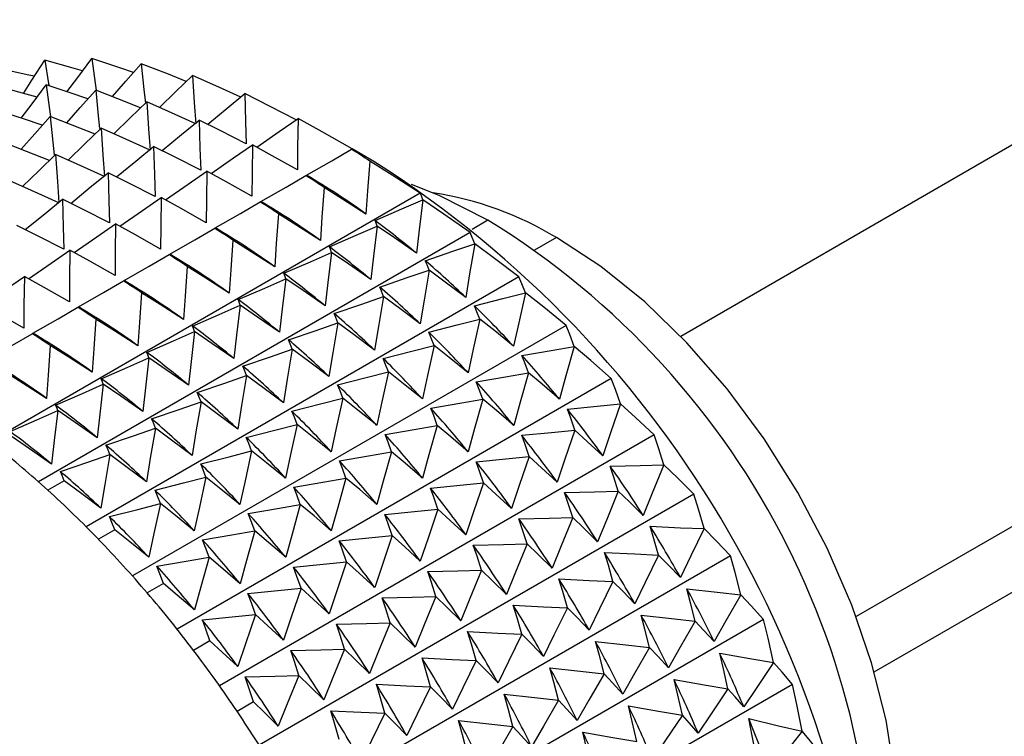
# Model space of a CAD drawing. Header units: millimetres. Extents: x 0 to 489, y 0 to 378.
# Tile 23 of 26: x 291 to 311, y 218 to 233. Entities that reach past the tile are written whole.
import ezdxf

# ---------------------------------------------------------------- set-up
doc = ezdxf.new("R2010")
doc.units = ezdxf.units.MM
doc.header["$LTSCALE"] = 1.75

msp = doc.modelspace()

# ---------------------------------------------------------------- linework, layer by layer
for p, q in [((365.814, 261.697), (304.482, 226.291)), ((369.315, 256.208), (307.937, 220.776)), ((308.292, 219.692), (368.943, 254.705)), ((298.443, 229.734), (298.016, 229.981)), ((299.352, 229.108), (290.885, 224.22)), ((300.688, 228.578), (300.375, 228.397)), ((300.336, 228.334), (291.839, 223.429)), ((302.035, 228.236), (301.604, 227.987)), ((301.297, 227.463), (292.778, 222.546)), ((302.227, 226.504), (293.692, 221.577)), ((303.116, 225.465), (294.57, 220.531)), ((303.957, 224.356), (295.403, 219.417)), ((292.346, 223.447), (292.026, 223.262)), ((304.742, 223.188), (296.183, 218.247)), ((293.342, 222.482), (293.023, 222.298)), ((305.462, 221.973), (296.903, 217.031)), ((294.301, 221.429), (293.982, 221.245)), ((306.112, 220.721), (297.555, 215.781)), ((295.213, 220.297), (294.894, 220.113)), ((306.684, 219.444), (298.134, 214.508)), ((296.07, 219.098), (295.75, 218.913))]:
    msp.add_line(p, q)
at = {"flags": 128}
for points in [[(291.544, 231.072), (291.711, 231.332), (291.963, 231.723)], [(291.963, 231.723), (292.04, 231.27), (292.049, 231.219)], [(292.71, 231.515), (292.523, 231.568), (291.963, 231.723)], [(292.4, 231.103), (292.614, 231.388), (292.892, 231.756)], [(292.892, 231.756), (292.958, 231.273), (292.978, 231.134)], [(293.709, 231.481), (293.441, 231.573), (292.892, 231.756)], [(293.296, 231.011), (293.562, 231.314), (293.865, 231.657)], [(293.865, 231.657), (293.916, 231.148), (293.945, 230.88)], [(294.75, 231.308), (294.4, 231.448), (293.865, 231.657)], [(291.761, 231.41), (291.654, 231.434), (291.087, 231.557)], [(294.223, 230.797), (294.545, 231.11), (294.872, 231.427)], [(294.872, 231.427), (294.906, 230.894), (294.936, 230.475)], [(295.821, 230.998), (295.39, 231.195), (294.872, 231.427)], [(291.502, 230.584), (291.716, 230.87), (291.994, 231.238)], [(291.994, 231.238), (292.06, 230.755), (292.08, 230.616)], [(292.812, 230.963), (292.443, 231.088), (291.994, 231.238)], [(291.812, 230.997), (291.523, 231.078), (291.065, 231.204)], [(292.398, 230.492), (292.664, 230.796), (292.967, 231.139)], [(292.967, 231.139), (293.018, 230.629), (293.045, 230.384)], [(293.852, 230.79), (293.404, 230.968), (292.967, 231.139)], [(295.173, 230.464), (295.555, 230.779), (295.904, 231.067)], [(295.904, 231.067), (295.918, 230.514), (295.932, 230.079)], [(296.913, 230.554), (296.403, 230.816), (295.904, 231.067)], [(293.325, 230.279), (293.647, 230.592), (293.974, 230.908)], [(293.974, 230.908), (294.008, 230.375), (294.038, 229.956)], [(294.936, 230.475), (294.398, 230.719), (293.974, 230.908)], [(291.913, 230.444), (291.545, 230.57), (291.096, 230.719)], [(291.5, 229.974), (291.766, 230.277), (292.069, 230.62)], [(292.069, 230.62), (292.12, 230.111), (292.147, 229.866)], [(292.954, 230.271), (292.506, 230.45), (292.069, 230.62)], [(294.275, 229.946), (294.657, 230.261), (295.006, 230.548)], [(295.006, 230.548), (295.02, 229.996), (295.034, 229.561)], [(295.932, 230.079), (295.414, 230.344), (295.006, 230.548)], [(296.137, 230.016), (296.58, 230.324), (296.951, 230.581)], [(296.951, 230.581), (296.942, 230.012), (296.939, 229.565)], [(298.016, 229.981), (297.428, 230.315), (296.951, 230.581)], [(292.427, 229.76), (292.749, 230.073), (293.076, 230.39)], [(293.076, 230.39), (293.11, 229.857), (293.14, 229.438)], [(294.038, 229.956), (293.5, 230.201), (293.076, 230.39)], [(292.056, 229.753), (291.608, 229.931), (291.171, 230.102)], [(295.239, 229.497), (295.682, 229.805), (296.053, 230.062)], [(296.053, 230.062), (296.044, 229.494), (296.041, 229.047)], [(296.939, 229.565), (296.443, 229.846), (296.053, 230.062)], [(291.529, 229.242), (291.851, 229.555), (292.178, 229.871)], [(292.178, 229.871), (292.212, 229.339), (292.242, 228.919)], [(293.14, 229.438), (292.602, 229.682), (292.178, 229.871)], [(293.377, 229.428), (293.759, 229.742), (294.108, 230.03)], [(294.108, 230.03), (294.122, 229.477), (294.136, 229.043)], [(295.034, 229.561), (294.516, 229.825), (294.108, 230.03)], [(297.117, 229.462), (297.613, 229.748), (298.003, 229.973)], [(298.003, 229.973), (298.013, 229.979), (298.016, 229.981)], [(298.361, 229.74), (298.318, 229.157), (298.287, 228.698)], [(299.352, 229.108), (298.805, 229.46), (298.361, 229.74)], [(292.479, 228.909), (292.861, 229.224), (293.21, 229.511)], [(293.21, 229.511), (293.224, 228.959), (293.238, 228.524)], [(294.136, 229.043), (293.618, 229.307), (293.21, 229.511)], [(294.341, 228.979), (294.784, 229.287), (295.155, 229.544)], [(295.155, 229.544), (295.146, 228.976), (295.143, 228.528)], [(296.041, 229.047), (295.545, 229.327), (295.155, 229.544)], [(292.242, 228.919), (291.704, 229.164), (291.28, 229.353)], [(296.219, 228.944), (296.715, 229.23), (297.105, 229.455)], [(297.105, 229.455), (297.114, 229.46), (297.117, 229.462)], [(297.463, 229.221), (297.42, 228.639), (297.389, 228.18)], [(298.287, 228.698), (297.826, 228.993), (297.463, 229.221)], [(300.688, 228.578), (299.725, 229.065), (299.18, 229.277)], [(299.404, 228.979), (299.378, 229.054), (299.352, 229.108)], [(291.581, 228.391), (291.963, 228.705), (292.312, 228.993)], [(292.312, 228.993), (292.326, 228.441), (292.34, 228.006)], [(293.238, 228.524), (292.72, 228.789), (292.312, 228.993)], [(293.443, 228.46), (293.886, 228.768), (294.257, 229.025)], [(294.257, 229.025), (294.248, 228.457), (294.245, 228.01)], [(295.143, 228.528), (294.647, 228.809), (294.257, 229.025)], [(295.321, 228.425), (295.817, 228.711), (296.207, 228.937)], [(296.207, 228.937), (296.216, 228.942), (296.219, 228.944)], [(298.465, 228.569), (298.99, 228.798), (299.404, 228.979)], [(299.404, 228.979), (299.333, 228.39), (299.281, 227.926)], [(300.336, 228.334), (299.822, 228.694), (299.404, 228.979)], [(296.565, 228.703), (296.522, 228.12), (296.491, 227.661)], [(297.389, 228.18), (296.928, 228.475), (296.565, 228.703)], [(292.545, 227.942), (292.988, 228.25), (293.359, 228.507)], [(293.359, 228.507), (293.35, 227.939), (293.347, 227.492)], [(294.245, 228.01), (293.749, 228.29), (293.359, 228.507)], [(298.506, 228.461), (298.485, 228.522), (298.465, 228.569)], [(292.34, 228.006), (291.822, 228.27), (291.414, 228.475)], [(294.423, 227.907), (294.919, 228.193), (295.309, 228.418)], [(295.309, 228.418), (295.318, 228.423), (295.321, 228.425)], [(297.567, 228.05), (298.092, 228.28), (298.506, 228.461)], [(298.506, 228.461), (298.435, 227.872), (298.383, 227.408)], [(299.281, 227.926), (298.848, 228.228), (298.506, 228.461)], [(300.428, 228.113), (300.379, 228.24), (300.336, 228.334)], [(295.667, 228.185), (295.624, 227.602), (295.593, 227.143)], [(296.491, 227.661), (296.03, 227.956), (295.667, 228.185)], [(308.299, 214.062), (308.524, 214.726), (308.695, 215.622), (308.753, 216.601), (308.695, 217.647), (308.524, 218.741), (308.241, 219.865), (307.853, 220.999), (307.365, 222.125), (306.785, 223.222), (306.125, 224.273), (305.394, 225.258), (304.606, 226.162), (303.774, 226.968), (302.912, 227.664), (302.035, 228.236)], [(291.647, 227.423), (292.09, 227.731), (292.461, 227.989)], [(292.461, 227.989), (292.452, 227.42), (292.449, 226.973)], [(293.347, 227.492), (292.851, 227.772), (292.461, 227.989)], [(296.669, 227.532), (297.194, 227.761), (297.608, 227.942)], [(297.608, 227.942), (297.537, 227.353), (297.485, 226.89)], [(297.608, 227.942), (297.587, 228.004), (297.567, 228.05)], [(298.383, 227.408), (297.949, 227.709), (297.608, 227.942)], [(299.455, 227.779), (299.999, 227.965), (300.428, 228.113)], [(300.428, 228.113), (300.328, 227.522), (300.253, 227.056)], [(301.297, 227.463), (300.818, 227.825), (300.428, 228.113)], [(293.525, 227.388), (294.021, 227.674), (294.411, 227.9)], [(294.411, 227.9), (294.42, 227.905), (294.423, 227.907)], [(299.53, 227.594), (299.49, 227.699), (299.455, 227.779)], [(294.769, 227.666), (294.726, 227.083), (294.695, 226.624)], [(295.593, 227.143), (295.132, 227.438), (294.769, 227.666)], [(298.557, 227.261), (299.101, 227.447), (299.53, 227.594)], [(299.53, 227.594), (299.43, 227.003), (299.355, 226.538)], [(300.253, 227.056), (299.849, 227.36), (299.53, 227.594)], [(290.749, 226.905), (291.192, 227.213), (291.563, 227.47)], [(291.563, 227.47), (291.554, 226.902), (291.55, 226.455)], [(292.449, 226.973), (291.953, 227.254), (291.563, 227.47)], [(292.627, 226.87), (293.123, 227.156), (293.513, 227.381)], [(293.513, 227.381), (293.522, 227.386), (293.525, 227.388)], [(295.771, 227.014), (296.296, 227.243), (296.709, 227.424)], [(296.709, 227.424), (296.639, 226.835), (296.587, 226.371)], [(296.709, 227.424), (296.689, 227.485), (296.669, 227.532)], [(297.485, 226.89), (297.051, 227.191), (296.709, 227.424)], [(301.425, 227.148), (301.355, 227.328), (301.297, 227.463)], [(293.87, 227.148), (293.828, 226.565), (293.797, 226.106)], [(294.695, 226.624), (294.234, 226.92), (293.87, 227.148)], [(298.632, 227.076), (298.592, 227.18), (298.557, 227.261)], [(300.422, 226.892), (300.983, 227.035), (301.425, 227.148)], [(301.425, 227.148), (301.294, 226.559), (301.194, 226.096)], [(302.227, 226.504), (301.785, 226.863), (301.425, 227.148)], [(291.55, 226.455), (291.055, 226.735), (290.665, 226.952)], [(295.811, 226.906), (295.791, 226.967), (295.771, 227.014)], [(297.659, 226.742), (298.203, 226.928), (298.632, 227.076)], [(298.632, 227.076), (298.532, 226.485), (298.457, 226.019)], [(299.355, 226.538), (298.951, 226.841), (298.632, 227.076)], [(291.729, 226.352), (292.225, 226.638), (292.615, 226.863)], [(292.615, 226.863), (292.624, 226.868), (292.627, 226.87)], [(294.873, 226.495), (295.398, 226.724), (295.811, 226.906)], [(295.811, 226.906), (295.741, 226.316), (295.689, 225.853)], [(296.587, 226.371), (296.153, 226.672), (295.811, 226.906)], [(300.527, 226.63), (300.47, 226.777), (300.422, 226.892)], [(292.972, 226.629), (292.93, 226.046), (292.899, 225.588)], [(293.797, 226.106), (293.336, 226.401), (292.972, 226.629)], [(297.734, 226.557), (297.694, 226.662), (297.659, 226.742)], [(299.524, 226.374), (300.085, 226.516), (300.527, 226.63)], [(300.527, 226.63), (300.396, 226.041), (300.296, 225.577)], [(301.194, 226.096), (300.821, 226.397), (300.527, 226.63)], [(293.975, 225.977), (294.5, 226.206), (294.913, 226.387)], [(294.913, 226.387), (294.843, 225.798), (294.791, 225.334)], [(294.913, 226.387), (294.893, 226.449), (294.873, 226.495)], [(295.689, 225.853), (295.255, 226.154), (294.913, 226.387)], [(296.761, 226.224), (297.305, 226.41), (297.734, 226.557)], [(297.734, 226.557), (297.634, 225.966), (297.559, 225.501)], [(298.457, 226.019), (298.053, 226.323), (297.734, 226.557)], [(299.629, 226.111), (299.572, 226.259), (299.524, 226.374)], [(302.383, 226.095), (302.298, 226.328), (302.227, 226.504)], [(290.831, 225.833), (291.327, 226.119), (291.717, 226.344)], [(291.717, 226.344), (291.726, 226.35), (291.729, 226.352)], [(296.836, 226.039), (296.796, 226.143), (296.761, 226.224)], [(292.074, 226.111), (292.031, 225.528), (292.001, 225.069)], [(292.899, 225.588), (292.438, 225.883), (292.074, 226.111)], [(295.863, 225.705), (296.407, 225.891), (296.836, 226.039)], [(296.836, 226.039), (296.736, 225.448), (296.661, 224.983)], [(297.559, 225.501), (297.155, 225.804), (296.836, 226.039)], [(298.626, 225.855), (299.187, 225.998), (299.629, 226.111)], [(299.629, 226.111), (299.498, 225.522), (299.398, 225.059)], [(300.296, 225.577), (299.923, 225.878), (299.629, 226.111)], [(301.357, 225.917), (301.931, 226.016), (302.383, 226.095)], [(302.383, 226.095), (302.221, 225.513), (302.095, 225.054)], [(303.116, 225.465), (302.713, 225.816), (302.383, 226.095)], [(293.077, 225.458), (293.602, 225.688), (294.015, 225.869)], [(294.015, 225.869), (293.945, 225.28), (293.893, 224.816)], [(294.015, 225.869), (293.995, 225.93), (293.975, 225.977)], [(294.791, 225.334), (294.357, 225.636), (294.015, 225.869)], [(298.731, 225.593), (298.674, 225.741), (298.626, 225.855)], [(301.485, 225.576), (301.416, 225.768), (301.357, 225.917)], [(295.938, 225.52), (295.898, 225.625), (295.863, 225.705)], [(292.001, 225.069), (291.54, 225.364), (291.176, 225.593)], [(293.117, 225.35), (293.097, 225.412), (293.077, 225.458)], [(294.965, 225.187), (295.509, 225.373), (295.938, 225.52)], [(295.938, 225.52), (295.838, 224.929), (295.763, 224.464)], [(296.661, 224.983), (296.257, 225.286), (295.938, 225.52)], [(297.728, 225.337), (298.289, 225.479), (298.731, 225.593)], [(298.731, 225.593), (298.6, 225.004), (298.5, 224.541)], [(299.398, 225.059), (299.025, 225.36), (298.731, 225.593)], [(300.459, 225.398), (301.033, 225.497), (301.485, 225.576)], [(301.485, 225.576), (301.323, 224.994), (301.197, 224.536)], [(302.095, 225.054), (301.755, 225.349), (301.485, 225.576)], [(303.296, 224.963), (303.197, 225.248), (303.116, 225.465)], [(292.179, 224.94), (292.704, 225.169), (293.117, 225.35)], [(293.117, 225.35), (293.047, 224.761), (292.995, 224.297)], [(293.893, 224.816), (293.459, 225.117), (293.117, 225.35)], [(297.833, 225.074), (297.776, 225.222), (297.728, 225.337)], [(300.587, 225.058), (300.518, 225.249), (300.459, 225.398)], [(295.04, 225.002), (295, 225.107), (294.965, 225.187)], [(296.83, 224.819), (297.391, 224.961), (297.833, 225.074)], [(297.833, 225.074), (297.702, 224.486), (297.602, 224.022)], [(298.5, 224.541), (298.127, 224.842), (297.833, 225.074)], [(299.561, 224.88), (300.135, 224.979), (300.587, 225.058)], [(300.587, 225.058), (300.425, 224.476), (300.299, 224.018)], [(301.197, 224.536), (300.857, 224.83), (300.587, 225.058)], [(291.281, 224.421), (291.806, 224.651), (292.219, 224.832)], [(292.219, 224.832), (292.149, 224.243), (292.097, 223.779)], [(292.219, 224.832), (292.199, 224.893), (292.179, 224.94)], [(292.995, 224.297), (292.561, 224.599), (292.219, 224.832)], [(294.067, 224.669), (294.611, 224.855), (295.04, 225.002)], [(295.04, 225.002), (294.94, 224.411), (294.865, 223.946)], [(295.763, 224.464), (295.359, 224.767), (295.04, 225.002)], [(299.689, 224.54), (299.62, 224.731), (299.561, 224.88)], [(302.251, 224.862), (302.835, 224.918), (303.296, 224.963)], [(302.398, 224.445), (302.318, 224.679), (302.251, 224.862)], [(303.296, 224.963), (303.1, 224.392), (302.949, 223.942)], [(303.957, 224.356), (303.593, 224.695), (303.296, 224.963)], [(294.142, 224.484), (294.102, 224.588), (294.067, 224.669)], [(296.934, 224.556), (296.878, 224.704), (296.83, 224.819)], [(293.169, 224.15), (293.713, 224.336), (294.142, 224.484)], [(294.142, 224.484), (294.042, 223.893), (293.967, 223.427)], [(294.865, 223.946), (294.461, 224.249), (294.142, 224.484)], [(295.932, 224.3), (296.493, 224.443), (296.934, 224.556)], [(296.934, 224.556), (296.804, 223.967), (296.704, 223.504)], [(297.602, 224.022), (297.229, 224.323), (296.934, 224.556)], [(298.663, 224.362), (299.237, 224.46), (299.689, 224.54)], [(299.689, 224.54), (299.526, 223.957), (299.401, 223.499)], [(300.299, 224.018), (299.959, 224.312), (299.689, 224.54)], [(301.353, 224.344), (301.937, 224.399), (302.398, 224.445)], [(302.398, 224.445), (302.202, 223.873), (302.051, 223.423)], [(302.949, 223.942), (302.641, 224.225), (302.398, 224.445)], [(292.097, 223.779), (291.663, 224.08), (291.321, 224.313)], [(296.036, 224.037), (295.98, 224.185), (295.932, 224.3)], [(298.791, 224.021), (298.722, 224.212), (298.663, 224.362)], [(301.5, 223.926), (301.42, 224.161), (301.353, 224.344)], [(304.152, 223.764), (304.045, 224.1), (303.957, 224.356)], [(293.244, 223.965), (293.204, 224.07), (293.169, 224.15)], [(292.271, 223.632), (292.815, 223.818), (293.244, 223.965)], [(293.244, 223.965), (293.144, 223.374), (293.069, 222.909)], [(293.967, 223.427), (293.563, 223.731), (293.244, 223.965)], [(295.034, 223.782), (295.595, 223.924), (296.036, 224.037)], [(296.036, 224.037), (295.906, 223.449), (295.806, 222.985)], [(296.704, 223.504), (296.331, 223.805), (296.036, 224.037)], [(297.765, 223.843), (298.339, 223.942), (298.791, 224.021)], [(298.791, 224.021), (298.628, 223.439), (298.503, 222.981)], [(299.401, 223.499), (299.061, 223.794), (298.791, 224.021)], [(300.454, 223.825), (301.039, 223.881), (301.5, 223.926)], [(301.5, 223.926), (301.304, 223.355), (301.153, 222.905)], [(302.051, 223.423), (301.743, 223.707), (301.5, 223.926)], [(295.138, 223.519), (295.082, 223.667), (295.034, 223.782)], [(297.893, 223.503), (297.824, 223.694), (297.765, 223.843)], [(300.601, 223.408), (300.522, 223.642), (300.454, 223.825)], [(303.094, 223.738), (303.686, 223.751), (304.152, 223.764)], [(303.254, 223.245), (303.167, 223.521), (303.094, 223.738)], [(304.152, 223.764), (303.923, 223.207), (303.745, 222.769)], [(304.742, 223.188), (304.418, 223.509), (304.152, 223.764)], [(292.346, 223.447), (292.306, 223.551), (292.271, 223.632)], [(294.136, 223.263), (294.697, 223.406), (295.138, 223.519)], [(295.138, 223.519), (295.008, 222.93), (294.908, 222.467)], [(295.806, 222.985), (295.433, 223.286), (295.138, 223.519)], [(296.867, 223.325), (297.441, 223.423), (297.893, 223.503)], [(297.893, 223.503), (297.73, 222.921), (297.605, 222.462)], [(298.503, 222.981), (298.163, 223.275), (297.893, 223.503)], [(293.069, 222.909), (292.665, 223.212), (292.346, 223.447)], [(296.995, 222.984), (296.926, 223.176), (296.867, 223.325)], [(299.556, 223.307), (300.141, 223.362), (300.601, 223.408)], [(299.703, 222.889), (299.623, 223.124), (299.556, 223.307)], [(300.601, 223.408), (300.406, 222.836), (300.255, 222.387)], [(301.153, 222.905), (300.845, 223.189), (300.601, 223.408)], [(294.24, 223.001), (294.184, 223.149), (294.136, 223.263)], [(302.196, 223.219), (302.788, 223.233), (303.254, 223.245)], [(302.356, 222.727), (302.269, 223.003), (302.196, 223.219)], [(303.254, 223.245), (303.025, 222.688), (302.847, 222.25)], [(303.745, 222.769), (303.472, 223.037), (303.254, 223.245)], [(304.945, 222.508), (304.833, 222.894), (304.742, 223.188)], [(293.238, 222.745), (293.799, 222.887), (294.24, 223.001)], [(294.24, 223.001), (294.11, 222.412), (294.01, 221.949)], [(294.908, 222.467), (294.535, 222.768), (294.24, 223.001)], [(295.969, 222.806), (296.543, 222.905), (296.995, 222.984)], [(296.995, 222.984), (296.832, 222.402), (296.707, 221.944)], [(297.605, 222.462), (297.265, 222.757), (296.995, 222.984)], [(298.658, 222.788), (299.243, 222.844), (299.703, 222.889)], [(299.703, 222.889), (299.508, 222.318), (299.357, 221.868)], [(300.255, 222.387), (299.947, 222.67), (299.703, 222.889)], [(293.342, 222.482), (293.286, 222.63), (293.238, 222.745)], [(296.097, 222.466), (296.028, 222.657), (295.969, 222.806)], [(298.805, 222.371), (298.725, 222.605), (298.658, 222.788)], [(301.298, 222.701), (301.89, 222.714), (302.356, 222.727)], [(301.458, 222.208), (301.371, 222.485), (301.298, 222.701)], [(302.356, 222.727), (302.127, 222.17), (301.949, 221.732)], [(302.847, 222.25), (302.574, 222.519), (302.356, 222.727)], [(304.047, 221.989), (303.956, 222.306), (303.88, 222.555)], [(303.88, 222.555), (304.476, 222.527), (304.945, 222.508)], [(304.945, 222.508), (304.682, 221.97), (304.478, 221.546)], [(305.462, 221.973), (305.179, 222.271), (304.945, 222.508)], [(294.01, 221.949), (293.637, 222.249), (293.342, 222.482)], [(295.071, 222.288), (295.645, 222.387), (296.097, 222.466)], [(296.097, 222.466), (295.934, 221.884), (295.809, 221.425)], [(296.707, 221.944), (296.367, 222.238), (296.097, 222.466)], [(297.76, 222.27), (298.345, 222.325), (298.805, 222.371)], [(298.805, 222.371), (298.61, 221.8), (298.459, 221.35)], [(299.357, 221.868), (299.049, 222.152), (298.805, 222.371)], [(295.199, 221.947), (295.13, 222.139), (295.071, 222.288)], [(297.907, 221.853), (297.827, 222.087), (297.76, 222.27)], [(300.4, 222.183), (300.992, 222.196), (301.458, 222.208)], [(300.56, 221.69), (300.473, 221.966), (300.4, 222.183)], [(301.458, 222.208), (301.229, 221.652), (301.051, 221.213)], [(301.949, 221.732), (301.676, 222.001), (301.458, 222.208)], [(294.173, 221.769), (294.747, 221.868), (295.199, 221.947)], [(295.199, 221.947), (295.036, 221.365), (294.911, 220.907)], [(295.809, 221.425), (295.469, 221.72), (295.199, 221.947)], [(302.982, 222.037), (303.578, 222.009), (304.047, 221.989)], [(303.149, 221.471), (303.058, 221.788), (302.982, 222.037)], [(304.047, 221.989), (303.784, 221.451), (303.58, 221.028)], [(304.478, 221.546), (304.238, 221.796), (304.047, 221.989)], [(305.667, 221.207), (305.555, 221.642), (305.462, 221.973)], [(294.301, 221.429), (294.232, 221.62), (294.173, 221.769)], [(296.862, 221.751), (297.447, 221.807), (297.907, 221.853)], [(297.009, 221.334), (296.929, 221.568), (296.862, 221.751)], [(297.907, 221.853), (297.712, 221.281), (297.561, 220.831)], [(298.459, 221.35), (298.151, 221.633), (297.907, 221.853)], [(299.502, 221.664), (300.094, 221.677), (300.56, 221.69)], [(299.662, 221.171), (299.575, 221.448), (299.502, 221.664)], [(300.56, 221.69), (300.331, 221.133), (300.153, 220.695)], [(301.051, 221.213), (300.778, 221.482), (300.56, 221.69)], [(294.911, 220.907), (294.571, 221.201), (294.301, 221.429)], [(295.964, 221.233), (296.549, 221.289), (297.009, 221.334)], [(297.009, 221.334), (296.814, 220.763), (296.663, 220.313)], [(297.561, 220.831), (297.253, 221.115), (297.009, 221.334)], [(302.084, 221.518), (302.68, 221.49), (303.149, 221.471)], [(302.251, 220.952), (302.16, 221.27), (302.084, 221.518)], [(303.149, 221.471), (302.886, 220.933), (302.682, 220.509)], [(303.58, 221.028), (303.34, 221.278), (303.149, 221.471)], [(296.111, 220.816), (296.031, 221.05), (295.964, 221.233)], [(298.604, 221.146), (299.196, 221.159), (299.662, 221.171)], [(298.764, 220.653), (298.677, 220.929), (298.604, 221.146)], [(299.662, 221.171), (299.433, 220.615), (299.255, 220.177)], [(300.153, 220.695), (299.88, 220.964), (299.662, 221.171)], [(304.769, 220.689), (304.677, 221.045), (304.601, 221.325)], [(304.601, 221.325), (305.198, 221.258), (305.667, 221.207)], [(305.667, 221.207), (305.371, 220.692), (305.14, 220.286)], [(306.112, 220.721), (305.868, 220.992), (305.667, 221.207)], [(301.186, 221), (301.782, 220.972), (302.251, 220.952)], [(301.353, 220.434), (301.262, 220.751), (301.186, 221)], [(302.251, 220.952), (301.988, 220.414), (301.784, 219.991)], [(302.682, 220.509), (302.442, 220.759), (302.251, 220.952)], [(295.066, 220.715), (295.651, 220.77), (296.111, 220.816)], [(296.111, 220.816), (295.916, 220.244), (295.764, 219.794)], [(296.663, 220.313), (296.355, 220.596), (296.111, 220.816)], [(303.703, 220.807), (304.3, 220.739), (304.769, 220.689)], [(303.871, 220.17), (303.779, 220.527), (303.703, 220.807)], [(295.213, 220.297), (295.133, 220.532), (295.066, 220.715)], [(297.706, 220.627), (298.298, 220.641), (298.764, 220.653)], [(297.866, 220.135), (297.779, 220.411), (297.706, 220.627)], [(298.764, 220.653), (298.535, 220.096), (298.357, 219.658)], [(299.255, 220.177), (298.982, 220.445), (298.764, 220.653)], [(304.769, 220.689), (304.473, 220.173), (304.242, 219.768)], [(305.14, 220.286), (304.934, 220.513), (304.769, 220.689)], [(306.311, 219.875), (306.202, 220.355), (306.112, 220.721)], [(300.288, 220.481), (300.884, 220.454), (301.353, 220.434)], [(300.455, 219.916), (300.364, 220.233), (300.288, 220.481)], [(301.353, 220.434), (301.09, 219.896), (300.886, 219.472)], [(301.784, 219.991), (301.544, 220.241), (301.353, 220.434)], [(295.764, 219.794), (295.457, 220.078), (295.213, 220.297)], [(302.805, 220.288), (303.402, 220.221), (303.871, 220.17)], [(302.973, 219.652), (302.881, 220.009), (302.805, 220.288)], [(303.871, 220.17), (303.575, 219.655), (303.344, 219.249)], [(304.242, 219.768), (304.036, 219.995), (303.871, 220.17)], [(296.808, 220.109), (297.4, 220.122), (297.866, 220.135)], [(296.968, 219.616), (296.881, 219.893), (296.808, 220.109)], [(297.866, 220.135), (297.637, 219.578), (297.459, 219.14)], [(298.357, 219.658), (298.084, 219.927), (297.866, 220.135)], [(305.413, 219.357), (305.324, 219.75), (305.25, 220.059)], [(305.25, 220.059), (305.844, 219.955), (306.311, 219.875)], [(299.39, 219.963), (299.986, 219.935), (300.455, 219.916)], [(299.557, 219.397), (299.466, 219.714), (299.39, 219.963)], [(300.455, 219.916), (300.192, 219.377), (299.988, 218.954)], [(300.886, 219.472), (300.646, 219.723), (300.455, 219.916)], [(306.311, 219.875), (305.981, 219.385), (305.725, 219)], [(306.684, 219.444), (306.48, 219.685), (306.311, 219.875)], [(295.91, 219.591), (296.502, 219.604), (296.968, 219.616)], [(296.07, 219.098), (295.983, 219.374), (295.91, 219.591)], [(296.968, 219.616), (296.739, 219.059), (296.561, 218.621)], [(297.459, 219.14), (297.185, 219.409), (296.968, 219.616)], [(301.907, 219.77), (302.504, 219.703), (302.973, 219.652)], [(302.075, 219.134), (301.983, 219.49), (301.907, 219.77)], [(302.973, 219.652), (302.677, 219.136), (302.446, 218.731)], [(303.344, 219.249), (303.138, 219.477), (302.973, 219.652)], [(298.492, 219.445), (299.088, 219.417), (299.557, 219.397)], [(298.659, 218.879), (298.568, 219.196), (298.492, 219.445)], [(299.557, 219.397), (299.294, 218.859), (299.09, 218.436)], [(299.988, 218.954), (299.748, 219.204), (299.557, 219.397)], [(304.352, 219.541), (304.946, 219.436), (305.413, 219.357)], [(304.515, 218.838), (304.426, 219.232), (304.352, 219.541)], [(306.871, 218.523), (306.768, 219.046), (306.684, 219.444)], [(301.009, 219.251), (301.606, 219.184), (302.075, 219.134)], [(301.177, 218.615), (301.085, 218.972), (301.009, 219.251)], [(305.413, 219.357), (305.083, 218.867), (304.827, 218.482)], [(305.725, 219), (305.552, 219.201), (305.413, 219.357)], [(296.561, 218.621), (296.287, 218.89), (296.07, 219.098)], [(302.075, 219.134), (301.779, 218.618), (301.548, 218.212)], [(302.446, 218.731), (302.24, 218.958), (302.075, 219.134)], [(303.453, 219.023), (304.048, 218.918), (304.515, 218.838)], [(303.617, 218.32), (303.528, 218.713), (303.453, 219.023)], [(297.594, 218.926), (298.19, 218.898), (298.659, 218.879)], [(297.761, 218.36), (297.67, 218.678), (297.594, 218.926)], [(298.659, 218.879), (298.396, 218.341), (298.192, 217.917)], [(299.09, 218.436), (298.85, 218.686), (298.659, 218.879)], [(304.515, 218.838), (304.185, 218.348), (303.929, 217.963)], [(304.827, 218.482), (304.654, 218.683), (304.515, 218.838)], [(300.111, 218.733), (300.708, 218.666), (301.177, 218.615)], [(300.279, 218.097), (300.187, 218.453), (300.111, 218.733)], [(305.973, 218.005), (305.889, 218.433), (305.82, 218.77)], [(305.82, 218.77), (306.408, 218.63), (306.871, 218.523)], [(301.177, 218.615), (300.881, 218.1), (300.65, 217.694)], [(301.548, 218.212), (301.342, 218.44), (301.177, 218.615)], [(302.555, 218.504), (303.149, 218.399), (303.617, 218.32)], [(302.719, 217.801), (302.63, 218.195), (302.555, 218.504)], [(306.871, 218.523), (306.509, 218.063), (306.226, 217.701)], [(307.174, 218.156), (307.009, 218.361), (306.871, 218.523)]]:
    msp.add_lwpolyline(points, dxfattribs=at)
for centre, radius, start, end in [((289.547, 216.633), 15.795, 56.0816, 57.6308), ((287.051, 211.829), 21.222, 2.4667, 57.5333), ((288.649, 216.114), 15.795, 56.0816, 57.6308), ((289.439, 216.425), 15.131, 54.2096, 59.5028), ((298.625, 222.595), 6.592, 58.8427, 81.3965), ((287.751, 215.596), 15.795, 56.0816, 57.6308), ((288.541, 215.906), 15.131, 54.2096, 59.5028), ((288.022, 214.462), 17.551, 50.098, 53.4889), ((292.342, 214.993), 15.944, 355.0126, 58.4337), ((286.853, 215.077), 15.795, 56.0816, 57.6308), ((287.643, 215.388), 15.131, 54.2096, 59.5028), ((287.124, 213.944), 17.551, 50.098, 53.4889), ((285.955, 214.559), 15.795, 56.0816, 57.6308), ((286.745, 214.87), 15.131, 54.2096, 59.5028), ((286.735, 212.939), 19.546, 46.2426, 49.3987), ((285.057, 214.041), 15.795, 56.0816, 57.6308), ((285.847, 214.351), 15.131, 54.2096, 59.5028), ((286.226, 213.425), 17.551, 50.098, 53.4889), ((285.837, 212.421), 19.546, 46.2426, 49.3987), ((285.328, 212.907), 17.551, 50.098, 53.4889), ((284.159, 213.522), 15.795, 56.0816, 57.6308), ((284.949, 213.833), 15.131, 54.2096, 59.5028), ((285.466, 211.627), 21.371, 42.6137, 45.5874), ((284.939, 211.902), 19.546, 46.2426, 49.3987), ((284.43, 212.389), 17.551, 50.098, 53.4889), ((284.568, 211.108), 21.371, 42.6137, 45.5874), ((283.261, 213.004), 15.795, 56.0816, 57.6308), ((284.051, 213.314), 15.131, 54.2096, 59.5028), ((284.041, 211.384), 19.546, 46.2426, 49.3987), ((283.153, 212.796), 15.131, 54.2096, 59.5028), ((283.532, 211.87), 17.551, 50.098, 53.4889), ((283.67, 210.59), 21.371, 42.6137, 45.5874), ((284.313, 210.575), 22.932, 39.1552, 41.9923), ((283.143, 210.865), 19.546, 46.2426, 49.3987), ((282.634, 211.352), 17.551, 50.098, 53.4889), ((282.772, 210.071), 21.371, 42.6137, 45.5874), ((283.415, 210.056), 22.932, 39.1552, 41.9923), ((282.245, 210.347), 19.546, 46.2426, 49.3987), ((281.736, 210.833), 17.551, 50.098, 53.4889), ((282.517, 209.538), 22.932, 39.1552, 41.9923), ((283.371, 209.813), 24.144, 35.817, 38.5583), ((281.347, 209.828), 19.546, 46.2426, 49.3987), ((281.874, 209.553), 21.371, 42.6137, 45.5874), ((280.838, 210.315), 17.551, 50.098, 53.4889), ((280.976, 209.035), 21.371, 42.6137, 45.5874), ((281.619, 209.02), 22.932, 39.1552, 41.9923), ((282.473, 209.294), 24.144, 35.817, 38.5583), ((279.013, 208.918), 19.368, 47.786, 51.7568), ((280.449, 209.31), 19.546, 46.2426, 49.3987), ((280.078, 208.516), 21.371, 42.6137, 45.5874), ((280.721, 208.501), 22.932, 39.1552, 41.9923), ((281.575, 208.776), 24.144, 35.817, 38.5583), ((282.723, 209.348), 24.941, 32.5538, 35.2365), ((279.551, 208.792), 19.546, 46.2426, 49.3987), ((279.823, 207.983), 22.932, 39.1552, 41.9923), ((280.677, 208.258), 24.144, 35.817, 38.5583), ((277.667, 207.431), 21.373, 44.0737, 47.7921), ((279.18, 207.998), 21.371, 42.6137, 45.5874), ((281.825, 208.83), 24.941, 32.5538, 35.2365), ((278.282, 207.479), 21.371, 42.6137, 45.5874), ((278.925, 207.464), 22.932, 39.1552, 41.9923), ((279.778, 207.739), 24.144, 35.817, 38.5583), ((280.927, 208.311), 24.941, 32.5538, 35.2365), ((282.44, 209.167), 25.277, 29.3233, 31.9821), ((276.391, 206.192), 23.151, 40.5538, 44.0791), ((278.027, 206.946), 22.932, 39.1552, 41.9923), ((278.88, 207.221), 24.144, 35.817, 38.5583), ((280.029, 207.793), 24.941, 32.5538, 35.2365), ((281.542, 208.648), 25.277, 29.3233, 31.9821), ((277.129, 206.428), 22.932, 39.1552, 41.9923), ((277.982, 206.702), 24.144, 35.817, 38.5583), ((279.131, 207.275), 24.941, 32.5538, 35.2365), ((280.644, 208.13), 25.277, 29.3233, 31.9821), ((275.286, 205.244), 24.608, 37.1738, 40.5586), ((277.084, 206.184), 24.144, 35.817, 38.5583), ((278.233, 206.756), 24.941, 32.5538, 35.2365), ((282.566, 209.235), 25.135, 26.0842, 28.753), ((279.746, 207.612), 25.277, 29.3233, 31.9821), ((281.667, 208.716), 25.135, 26.0842, 28.753), ((276.186, 205.665), 24.144, 35.817, 38.5583), ((277.335, 206.238), 24.941, 32.5538, 35.2365), ((278.848, 207.093), 25.277, 29.3233, 31.9821), ((280.769, 208.198), 25.135, 26.0842, 28.753), ((274.446, 204.605), 25.663, 33.8868, 37.1782), ((276.437, 205.719), 24.941, 32.5538, 35.2365), ((283.119, 209.5), 24.52, 22.7949, 25.5081), ((277.95, 206.575), 25.277, 29.3233, 31.9821), ((275.539, 205.201), 24.941, 32.5538, 35.2365), ((279.871, 207.679), 25.135, 26.0842, 28.753), ((277.052, 206.056), 25.277, 29.3233, 31.9821), ((282.221, 208.982), 24.52, 22.7949, 25.5081), ((278.973, 207.161), 25.135, 26.0842, 28.753), ((281.323, 208.463), 24.52, 22.7949, 25.5081), ((273.953, 204.271), 26.259, 30.6496, 33.891), ((276.154, 205.538), 25.277, 29.3233, 31.9821), ((278.075, 206.642), 25.135, 26.0842, 28.753), ((284.091, 209.9), 23.47, 19.412, 22.2056), ((280.425, 207.945), 24.52, 22.7949, 25.5081)]:
    msp.add_arc(centre, radius, start, end)

doc.saveas('drawing.dxf')
